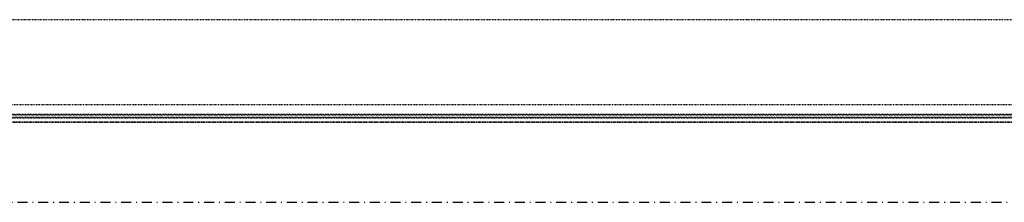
# Model space of a CAD drawing. Header units: centimetres. Extents: x 42630 to 130002, y 15 to 29179.
# Tile 29 of 138: x 50349 to 50475, y 4521 to 4544. Entities that reach past the tile are written whole.
import ezdxf

# ---------------------------------------------------------------- set-up
doc = ezdxf.new("R2010")
doc.units = ezdxf.units.CM
doc.header["$LTSCALE"] = 0.01
doc.linetypes.add('DASHDOT2', pattern=[12.7, 6.35, -3.175, 0, -3.175])
doc.linetypes.add('DASHED2', pattern=[9.525, 6.35, -3.175])
doc.layers.get('0').update_dxf_attribs({"color": 253})
doc.layers.add('A-Grid', color=253, linetype='DASHDOT2')
doc.layers.add('CKDRZWI_', color=253, linetype='Continuous')

# ---------------------------------------------------------------- blocks, each defined once
blk = doc.blocks.new('A$7E8814A102C37C')
at = {"layer": 'A-Grid', "ltscale": 20}
blk.add_line((-237.5, -1667), (3157.5, -1667), dxfattribs=at)
blk = doc.blocks.new('A$7E8814B27261F1')
at = {"color": 7, "linetype": 'DASHED2', "ltscale": 10}
for p, q in [((231.8, 4366.8), (231.8, 374.1)), ((232.4, 4365.8), (232.4, 385)), ((222.1, 386.3), (222.1, 4363.7)), ((222.1, 4363.7), (222.1, 386.3)), ((222.1, 386.3), (222.1, 4363.7)), ((222.2, 386.4), (222.2, 4363.6)), ((222.2, 386.4), (222.2, 4363.6)), ((227.2, 391.2), (227.2, 4358.8)), ((228.5, 4357.6), (228.5, 392.4)), ((245, 4340), (245, 410)), ((353, 410), (353, 4340))]:
    blk.add_line(p, q, dxfattribs=at)

msp = doc.modelspace()

# ---------------------------------------------------------------- block references
at = {"layer": 'A-Grid', "lineweight": -3}
msp.add_blockref('A$7E8814A102C37C', (49572.82, 6187.604), dxfattribs=at)
at = {"layer": 'CKDRZWI_', "xscale": 0.1, "yscale": 0.1, "zscale": 0.1, "rotation": 89.99999999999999}
msp.add_blockref('A$7E8814B27261F1', (50560.429, 4508.604), dxfattribs=at)

doc.saveas('drawing.dxf')
